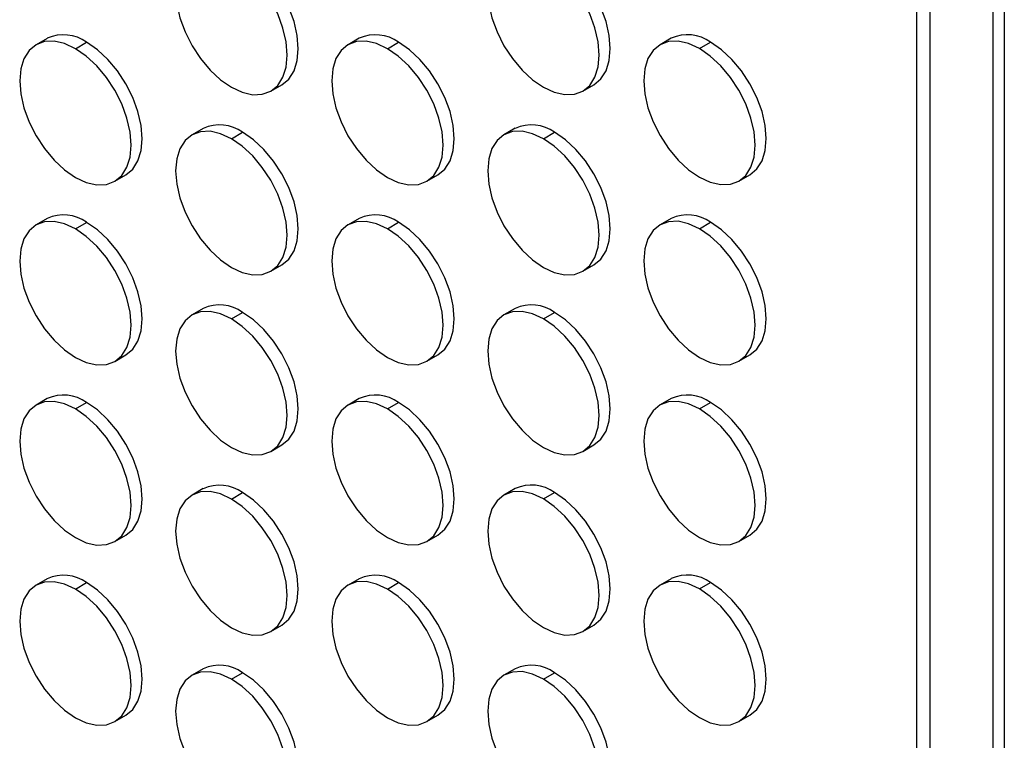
# Model space of a CAD drawing. Header units: millimetres. Extents: x 0 to 2794, y 0 to 2159.
# Tile 35 of 44: x 2543 to 2668, y 1289 to 1381. Entities that reach past the tile are written whole.
import ezdxf

# ---------------------------------------------------------------- set-up
doc = ezdxf.new("R2010")
doc.units = ezdxf.units.MM
doc.header["$LTSCALE"] = 10

msp = doc.modelspace()

# ---------------------------------------------------------------- linework, layer by layer
for p, q in [((2666.94, 890.14), (2666.94, 1653.36)), ((2668.37, 1654.18), (2668.37, 889.88)), ((2658.96, 900.17), (2658.96, 1648.75)), ((2657.25, 901.45), (2657.25, 1647.76)), ((2546.89, 1378.38), (2545.48, 1377.57)), ((2586.49, 1378.39), (2585.08, 1377.57)), ((2626.09, 1378.39), (2624.67, 1377.57)), ((2550.48, 1377.07), (2551.89, 1377.89)), ((2590.07, 1377.07), (2591.49, 1377.89)), ((2629.67, 1377.08), (2631.09, 1377.89)), ((2575.28, 1371.68), (2576.69, 1372.49)), ((2614.87, 1371.68), (2616.29, 1372.5)), ((2566.69, 1366.95), (2565.28, 1366.14)), ((2570.28, 1365.64), (2571.69, 1366.46)), ((2606.29, 1366.96), (2604.87, 1366.14)), ((2609.87, 1365.64), (2611.29, 1366.46)), ((2555.48, 1360.24), (2556.89, 1361.06)), ((2595.07, 1360.25), (2596.49, 1361.06)), ((2634.67, 1360.25), (2636.09, 1361.07)), ((2546.89, 1355.52), (2545.48, 1354.7)), ((2550.48, 1354.21), (2551.89, 1355.02)), ((2586.49, 1355.52), (2585.08, 1354.71)), ((2590.07, 1354.21), (2591.49, 1355.03)), ((2626.09, 1355.53), (2624.67, 1354.71)), ((2629.67, 1354.21), (2631.09, 1355.03)), ((2575.28, 1348.82), (2576.69, 1349.63)), ((2614.87, 1348.82), (2616.29, 1349.64)), ((2566.69, 1344.09), (2565.28, 1343.27)), ((2570.28, 1342.78), (2571.69, 1343.59)), ((2606.29, 1344.09), (2604.87, 1343.28)), ((2609.87, 1342.78), (2611.29, 1343.6)), ((2555.48, 1337.38), (2556.89, 1338.2)), ((2595.07, 1337.39), (2596.49, 1338.2)), ((2634.67, 1337.39), (2636.09, 1338.21)), ((2546.89, 1332.66), (2545.48, 1331.84)), ((2550.48, 1331.34), (2551.89, 1332.16)), ((2586.49, 1332.66), (2585.08, 1331.84)), ((2590.07, 1331.35), (2591.49, 1332.16)), ((2626.09, 1332.66), (2624.67, 1331.85)), ((2629.67, 1331.35), (2631.09, 1332.17)), ((2575.28, 1325.95), (2576.69, 1326.77)), ((2614.87, 1325.96), (2616.29, 1326.77)), ((2566.69, 1321.23), (2565.28, 1320.41)), ((2606.29, 1321.23), (2604.87, 1320.41)), ((2570.28, 1319.91), (2571.69, 1320.73)), ((2609.87, 1319.92), (2611.29, 1320.73)), ((2555.48, 1314.52), (2556.89, 1315.33)), ((2595.07, 1314.52), (2596.49, 1315.34)), ((2634.67, 1314.53), (2636.09, 1315.34)), ((2546.89, 1309.79), (2545.48, 1308.98)), ((2586.49, 1309.8), (2585.08, 1308.98)), ((2626.09, 1309.8), (2624.67, 1308.98)), ((2550.48, 1308.48), (2551.89, 1309.3)), ((2590.07, 1308.48), (2591.49, 1309.3)), ((2629.67, 1308.49), (2631.09, 1309.31)), ((2575.28, 1303.09), (2576.69, 1303.91)), ((2614.87, 1303.09), (2616.29, 1303.91)), ((2566.69, 1298.36), (2565.28, 1297.55)), ((2606.29, 1298.37), (2604.87, 1297.55)), ((2570.28, 1297.05), (2571.69, 1297.87)), ((2609.87, 1297.06), (2611.29, 1297.87)), ((2555.48, 1291.66), (2556.89, 1292.47)), ((2595.07, 1291.66), (2596.49, 1292.48)), ((2634.67, 1291.66), (2636.09, 1292.48))]:
    msp.add_line(p, q)
at = {"flags": 128}
for points in [[(2570.28, 1388.5), (2568.9, 1389.14), (2567.57, 1389.44), (2566.35, 1389.4), (2565.28, 1389), (2564.4, 1388.27), (2563.74, 1387.23), (2563.34, 1385.94), (2563.2, 1384.42), (2563.34, 1382.75), (2563.74, 1380.99), (2564.4, 1379.2), (2565.28, 1377.45), (2566.35, 1375.82), (2567.57, 1374.36), (2568.9, 1373.13), (2570.28, 1372.17)], [(2570.28, 1372.17), (2571.66, 1371.53), (2572.98, 1371.23), (2574.2, 1371.28), (2575.28, 1371.68), (2576.16, 1372.41), (2576.81, 1373.44), (2577.21, 1374.74), (2577.35, 1376.26), (2577.21, 1377.93), (2576.81, 1379.69), (2576.16, 1381.48), (2575.28, 1383.23), (2574.2, 1384.86), (2572.98, 1386.32), (2571.66, 1387.55), (2570.28, 1388.5)], [(2576.69, 1372.49), (2576.69, 1372.49), (2577.57, 1373.22), (2578.22, 1374.26), (2578.63, 1375.56), (2578.76, 1377.07), (2578.63, 1378.74), (2578.22, 1380.51), (2577.57, 1382.3), (2576.69, 1384.04), (2575.62, 1385.68), (2574.4, 1387.14), (2573.07, 1388.37), (2571.69, 1389.32)], [(2609.87, 1388.51), (2608.49, 1389.15), (2607.17, 1389.45), (2605.95, 1389.4), (2604.87, 1389), (2603.99, 1388.27), (2603.34, 1387.24), (2602.94, 1385.94), (2602.8, 1384.42), (2602.94, 1382.75), (2603.34, 1380.99), (2603.99, 1379.2), (2604.87, 1377.45), (2605.95, 1375.82), (2607.17, 1374.36), (2608.49, 1373.13), (2609.87, 1372.18)], [(2609.87, 1372.18), (2611.25, 1371.54), (2612.58, 1371.24), (2613.8, 1371.29), (2614.87, 1371.68), (2615.75, 1372.41), (2616.41, 1373.45), (2616.81, 1374.75), (2616.94, 1376.26), (2616.81, 1377.93), (2616.41, 1379.7), (2615.75, 1381.48), (2614.87, 1383.23), (2613.8, 1384.86), (2612.58, 1386.32), (2611.25, 1387.55), (2609.87, 1388.51)], [(2616.29, 1372.5), (2616.29, 1372.5), (2617.17, 1373.23), (2617.82, 1374.26), (2618.22, 1375.56), (2618.36, 1377.08), (2618.22, 1378.75), (2617.82, 1380.51), (2617.17, 1382.3), (2616.29, 1384.05), (2615.22, 1385.68), (2613.99, 1387.14), (2612.67, 1388.37), (2611.29, 1389.32)], [(2550.48, 1377.07), (2549.1, 1377.71), (2547.77, 1378.01), (2546.55, 1377.96), (2545.48, 1377.57), (2544.6, 1376.84), (2543.94, 1375.8), (2543.54, 1374.5), (2543.41, 1372.99), (2543.54, 1371.32), (2543.94, 1369.55), (2544.6, 1367.76), (2545.48, 1366.02), (2546.55, 1364.38), (2547.77, 1362.92), (2549.1, 1361.69), (2550.48, 1360.74)], [(2556.89, 1361.06), (2556.89, 1361.06), (2557.77, 1361.79), (2558.42, 1362.83), (2558.83, 1364.13), (2558.96, 1365.64), (2558.83, 1367.31), (2558.42, 1369.08), (2557.77, 1370.86), (2556.89, 1372.61), (2555.82, 1374.24), (2554.6, 1375.7), (2553.27, 1376.93), (2551.89, 1377.89)], [(2590.07, 1377.07), (2588.7, 1377.71), (2587.37, 1378.01), (2586.15, 1377.97), (2585.07, 1377.57), (2584.2, 1376.84), (2583.54, 1375.81), (2583.14, 1374.51), (2583, 1372.99), (2583.14, 1371.32), (2583.54, 1369.56), (2584.2, 1367.77), (2585.07, 1366.02), (2586.15, 1364.39), (2587.37, 1362.93), (2588.7, 1361.7), (2590.07, 1360.74)], [(2596.49, 1361.06), (2596.49, 1361.07), (2597.37, 1361.79), (2598.02, 1362.83), (2598.42, 1364.13), (2598.56, 1365.64), (2598.42, 1367.31), (2598.02, 1369.08), (2597.37, 1370.87), (2596.49, 1372.61), (2595.42, 1374.25), (2594.2, 1375.71), (2592.87, 1376.94), (2591.49, 1377.89)], [(2629.67, 1377.08), (2628.29, 1377.72), (2626.97, 1378.02), (2625.74, 1377.97), (2624.67, 1377.57), (2623.79, 1376.84), (2623.14, 1375.81), (2622.74, 1374.51), (2622.6, 1372.99), (2622.74, 1371.32), (2623.14, 1369.56), (2623.79, 1367.77), (2624.67, 1366.03), (2625.74, 1364.39), (2626.97, 1362.93), (2628.29, 1361.7), (2629.67, 1360.75)], [(2629.67, 1360.75), (2631.05, 1360.11), (2632.38, 1359.81), (2633.6, 1359.86), (2634.67, 1360.25), (2635.55, 1360.98), (2636.21, 1362.02), (2636.61, 1363.32), (2636.74, 1364.83), (2636.61, 1366.5), (2636.21, 1368.27), (2635.55, 1370.06), (2634.67, 1371.8), (2633.6, 1373.43), (2632.38, 1374.89), (2631.05, 1376.12), (2629.67, 1377.08)], [(2636.09, 1361.07), (2636.09, 1361.07), (2636.97, 1361.8), (2637.62, 1362.83), (2638.02, 1364.13), (2638.16, 1365.65), (2638.02, 1367.32), (2637.62, 1369.08), (2636.97, 1370.87), (2636.09, 1372.62), (2635.02, 1374.25), (2633.79, 1375.71), (2632.47, 1376.94), (2631.09, 1377.89)], [(2550.48, 1360.74), (2551.86, 1360.1), (2553.18, 1359.8), (2554.41, 1359.85), (2555.48, 1360.24), (2556.36, 1360.97), (2557.01, 1362.01), (2557.41, 1363.31), (2557.55, 1364.82), (2557.41, 1366.49), (2557.01, 1368.26), (2556.36, 1370.05), (2555.48, 1371.79), (2554.41, 1373.43), (2553.18, 1374.89), (2551.86, 1376.12), (2550.48, 1377.07)], [(2590.07, 1360.74), (2591.45, 1360.1), (2592.78, 1359.8), (2594, 1359.85), (2595.07, 1360.25), (2595.95, 1360.98), (2596.61, 1362.01), (2597.01, 1363.31), (2597.15, 1364.83), (2597.01, 1366.5), (2596.61, 1368.26), (2595.95, 1370.05), (2595.07, 1371.8), (2594, 1373.43), (2592.78, 1374.89), (2591.45, 1376.12), (2590.07, 1377.07)], [(2570.28, 1365.64), (2568.9, 1366.28), (2567.57, 1366.58), (2566.35, 1366.53), (2565.28, 1366.14), (2564.4, 1365.41), (2563.74, 1364.37), (2563.34, 1363.07), (2563.2, 1361.56), (2563.34, 1359.89), (2563.74, 1358.12), (2564.4, 1356.33), (2565.28, 1354.59), (2566.35, 1352.95), (2567.57, 1351.49), (2568.9, 1350.26), (2570.28, 1349.31)], [(2576.69, 1349.63), (2576.69, 1349.63), (2577.57, 1350.36), (2578.22, 1351.4), (2578.63, 1352.7), (2578.76, 1354.21), (2578.63, 1355.88), (2578.22, 1357.65), (2577.57, 1359.43), (2576.69, 1361.18), (2575.62, 1362.81), (2574.4, 1364.27), (2573.07, 1365.5), (2571.69, 1366.46)], [(2609.87, 1365.64), (2608.49, 1366.28), (2607.17, 1366.59), (2605.95, 1366.54), (2604.87, 1366.14), (2603.99, 1365.41), (2603.34, 1364.38), (2602.94, 1363.08), (2602.8, 1361.56), (2602.94, 1359.89), (2603.34, 1358.13), (2603.99, 1356.34), (2604.87, 1354.59), (2605.95, 1352.96), (2607.17, 1351.5), (2608.49, 1350.27), (2609.87, 1349.31)], [(2616.29, 1349.64), (2616.29, 1349.64), (2617.17, 1350.37), (2617.82, 1351.4), (2618.22, 1352.7), (2618.36, 1354.21), (2618.22, 1355.89), (2617.82, 1357.65), (2617.17, 1359.44), (2616.29, 1361.18), (2615.22, 1362.82), (2613.99, 1364.28), (2612.67, 1365.51), (2611.29, 1366.46)], [(2570.28, 1349.31), (2571.66, 1348.67), (2572.98, 1348.37), (2574.2, 1348.42), (2575.28, 1348.82), (2576.16, 1349.54), (2576.81, 1350.58), (2577.21, 1351.88), (2577.35, 1353.39), (2577.21, 1355.06), (2576.81, 1356.83), (2576.16, 1358.62), (2575.28, 1360.36), (2574.2, 1362), (2572.98, 1363.46), (2571.66, 1364.69), (2570.28, 1365.64)], [(2609.87, 1349.31), (2611.25, 1348.67), (2612.58, 1348.37), (2613.8, 1348.42), (2614.87, 1348.82), (2615.75, 1349.55), (2616.41, 1350.58), (2616.81, 1351.88), (2616.94, 1353.4), (2616.81, 1355.07), (2616.41, 1356.83), (2615.75, 1358.62), (2614.87, 1360.37), (2613.8, 1362), (2612.58, 1363.46), (2611.25, 1364.69), (2609.87, 1365.64)], [(2550.48, 1354.21), (2549.1, 1354.85), (2547.77, 1355.15), (2546.55, 1355.1), (2545.48, 1354.7), (2544.6, 1353.97), (2543.94, 1352.94), (2543.54, 1351.64), (2543.41, 1350.12), (2543.54, 1348.45), (2543.94, 1346.69), (2544.6, 1344.9), (2545.48, 1343.15), (2546.55, 1341.52), (2547.77, 1340.06), (2549.1, 1338.83), (2550.48, 1337.88)], [(2556.89, 1338.2), (2556.89, 1338.2), (2557.77, 1338.93), (2558.42, 1339.96), (2558.83, 1341.26), (2558.96, 1342.78), (2558.83, 1344.45), (2558.42, 1346.21), (2557.77, 1348), (2556.89, 1349.75), (2555.82, 1351.38), (2554.6, 1352.84), (2553.27, 1354.07), (2551.89, 1355.02)], [(2590.07, 1354.21), (2588.7, 1354.85), (2587.37, 1355.15), (2586.15, 1355.1), (2585.07, 1354.71), (2584.2, 1353.98), (2583.54, 1352.94), (2583.14, 1351.64), (2583, 1350.13), (2583.14, 1348.46), (2583.54, 1346.69), (2584.2, 1344.9), (2585.07, 1343.16), (2586.15, 1341.52), (2587.37, 1340.06), (2588.7, 1338.83), (2590.07, 1337.88)], [(2596.49, 1338.2), (2596.49, 1338.2), (2597.37, 1338.93), (2598.02, 1339.97), (2598.42, 1341.27), (2598.56, 1342.78), (2598.42, 1344.45), (2598.02, 1346.22), (2597.37, 1348), (2596.49, 1349.75), (2595.42, 1351.38), (2594.2, 1352.84), (2592.87, 1354.07), (2591.49, 1355.03)], [(2629.67, 1354.21), (2628.29, 1354.85), (2626.97, 1355.16), (2625.74, 1355.11), (2624.67, 1354.71), (2623.79, 1353.98), (2623.14, 1352.95), (2622.74, 1351.65), (2622.6, 1350.13), (2622.74, 1348.46), (2623.14, 1346.7), (2623.79, 1344.91), (2624.67, 1343.16), (2625.74, 1341.53), (2626.97, 1340.07), (2628.29, 1338.84), (2629.67, 1337.88)], [(2636.09, 1338.21), (2636.09, 1338.21), (2636.97, 1338.94), (2637.62, 1339.97), (2638.02, 1341.27), (2638.16, 1342.78), (2638.02, 1344.46), (2637.62, 1346.22), (2636.97, 1348.01), (2636.09, 1349.75), (2635.02, 1351.39), (2633.79, 1352.85), (2632.47, 1354.08), (2631.09, 1355.03)], [(2550.48, 1337.88), (2551.86, 1337.24), (2553.18, 1336.94), (2554.41, 1336.98), (2555.48, 1337.38), (2556.36, 1338.11), (2557.01, 1339.15), (2557.41, 1340.45), (2557.55, 1341.96), (2557.41, 1343.63), (2557.01, 1345.4), (2556.36, 1347.18), (2555.48, 1348.93), (2554.41, 1350.56), (2553.18, 1352.02), (2551.86, 1353.25), (2550.48, 1354.21)], [(2590.07, 1337.88), (2591.45, 1337.24), (2592.78, 1336.94), (2594, 1336.99), (2595.07, 1337.39), (2595.95, 1338.12), (2596.61, 1339.15), (2597.01, 1340.45), (2597.15, 1341.96), (2597.01, 1343.64), (2596.61, 1345.4), (2595.95, 1347.19), (2595.07, 1348.93), (2594, 1350.57), (2592.78, 1352.03), (2591.45, 1353.26), (2590.07, 1354.21)], [(2629.67, 1337.88), (2631.05, 1337.24), (2632.38, 1336.94), (2633.6, 1336.99), (2634.67, 1337.39), (2635.55, 1338.12), (2636.21, 1339.15), (2636.61, 1340.45), (2636.74, 1341.97), (2636.61, 1343.64), (2636.21, 1345.4), (2635.55, 1347.19), (2634.67, 1348.94), (2633.6, 1350.57), (2632.38, 1352.03), (2631.05, 1353.26), (2629.67, 1354.21)], [(2570.28, 1342.78), (2568.9, 1343.42), (2567.57, 1343.72), (2566.35, 1343.67), (2565.28, 1343.27), (2564.4, 1342.54), (2563.74, 1341.51), (2563.34, 1340.21), (2563.2, 1338.69), (2563.34, 1337.02), (2563.74, 1335.26), (2564.4, 1333.47), (2565.28, 1331.72), (2566.35, 1330.09), (2567.57, 1328.63), (2568.9, 1327.4), (2570.28, 1326.45)], [(2576.69, 1326.77), (2576.69, 1326.77), (2577.57, 1327.5), (2578.22, 1328.53), (2578.63, 1329.83), (2578.76, 1331.35), (2578.63, 1333.02), (2578.22, 1334.78), (2577.57, 1336.57), (2576.69, 1338.32), (2575.62, 1339.95), (2574.4, 1341.41), (2573.07, 1342.64), (2571.69, 1343.59)], [(2609.87, 1342.78), (2608.49, 1343.42), (2607.17, 1343.72), (2605.95, 1343.67), (2604.87, 1343.28), (2603.99, 1342.55), (2603.34, 1341.51), (2602.94, 1340.21), (2602.8, 1338.7), (2602.94, 1337.03), (2603.34, 1335.26), (2603.99, 1333.47), (2604.87, 1331.73), (2605.95, 1330.09), (2607.17, 1328.63), (2608.49, 1327.4), (2609.87, 1326.45)], [(2616.29, 1326.77), (2616.29, 1326.77), (2617.17, 1327.5), (2617.82, 1328.54), (2618.22, 1329.84), (2618.36, 1331.35), (2618.22, 1333.02), (2617.82, 1334.79), (2617.17, 1336.57), (2616.29, 1338.32), (2615.22, 1339.95), (2613.99, 1341.41), (2612.67, 1342.64), (2611.29, 1343.6)], [(2570.28, 1326.45), (2571.66, 1325.81), (2572.98, 1325.51), (2574.2, 1325.56), (2575.28, 1325.95), (2576.16, 1326.68), (2576.81, 1327.72), (2577.21, 1329.02), (2577.35, 1330.53), (2577.21, 1332.2), (2576.81, 1333.97), (2576.16, 1335.75), (2575.28, 1337.5), (2574.2, 1339.13), (2572.98, 1340.59), (2571.66, 1341.82), (2570.28, 1342.78)], [(2609.87, 1326.45), (2611.25, 1325.81), (2612.58, 1325.51), (2613.8, 1325.56), (2614.87, 1325.96), (2615.75, 1326.69), (2616.41, 1327.72), (2616.81, 1329.02), (2616.94, 1330.53), (2616.81, 1332.21), (2616.41, 1333.97), (2615.75, 1335.76), (2614.87, 1337.5), (2613.8, 1339.14), (2612.58, 1340.6), (2611.25, 1341.83), (2609.87, 1342.78)], [(2550.48, 1331.34), (2549.1, 1331.98), (2547.77, 1332.28), (2546.55, 1332.24), (2545.48, 1331.84), (2544.6, 1331.11), (2543.94, 1330.08), (2543.54, 1328.78), (2543.41, 1327.26), (2543.54, 1325.59), (2543.94, 1323.83), (2544.6, 1322.04), (2545.48, 1320.29), (2546.55, 1318.66), (2547.77, 1317.2), (2549.1, 1315.97), (2550.48, 1315.01)], [(2556.89, 1315.33), (2556.89, 1315.34), (2557.77, 1316.06), (2558.42, 1317.1), (2558.83, 1318.4), (2558.96, 1319.91), (2558.83, 1321.58), (2558.42, 1323.35), (2557.77, 1325.14), (2556.89, 1326.88), (2555.82, 1328.52), (2554.6, 1329.98), (2553.27, 1331.21), (2551.89, 1332.16)], [(2590.07, 1331.35), (2588.7, 1331.99), (2587.37, 1332.29), (2586.15, 1332.24), (2585.07, 1331.84), (2584.2, 1331.11), (2583.54, 1330.08), (2583.14, 1328.78), (2583, 1327.26), (2583.14, 1325.59), (2583.54, 1323.83), (2584.2, 1322.04), (2585.07, 1320.3), (2586.15, 1318.66), (2587.37, 1317.2), (2588.7, 1315.97), (2590.07, 1315.02)], [(2596.49, 1315.34), (2596.49, 1315.34), (2597.37, 1316.07), (2598.02, 1317.1), (2598.42, 1318.4), (2598.56, 1319.92), (2598.42, 1321.59), (2598.02, 1323.35), (2597.37, 1325.14), (2596.49, 1326.89), (2595.42, 1328.52), (2594.2, 1329.98), (2592.87, 1331.21), (2591.49, 1332.16)], [(2629.67, 1331.35), (2628.29, 1331.99), (2626.97, 1332.29), (2625.74, 1332.24), (2624.67, 1331.85), (2623.79, 1331.12), (2623.14, 1330.08), (2622.74, 1328.78), (2622.6, 1327.27), (2622.74, 1325.6), (2623.14, 1323.83), (2623.79, 1322.04), (2624.67, 1320.3), (2625.74, 1318.66), (2626.97, 1317.2), (2628.29, 1315.97), (2629.67, 1315.02)], [(2636.09, 1315.34), (2636.09, 1315.34), (2636.97, 1316.07), (2637.62, 1317.11), (2638.02, 1318.41), (2638.16, 1319.92), (2638.02, 1321.59), (2637.62, 1323.36), (2636.97, 1325.15), (2636.09, 1326.89), (2635.02, 1328.52), (2633.79, 1329.98), (2632.47, 1331.21), (2631.09, 1332.17)], [(2550.48, 1315.01), (2551.86, 1314.37), (2553.18, 1314.07), (2554.41, 1314.12), (2555.48, 1314.52), (2556.36, 1315.25), (2557.01, 1316.28), (2557.41, 1317.58), (2557.55, 1319.1), (2557.41, 1320.77), (2557.01, 1322.53), (2556.36, 1324.32), (2555.48, 1326.07), (2554.41, 1327.7), (2553.18, 1329.16), (2551.86, 1330.39), (2550.48, 1331.34)], [(2590.07, 1315.02), (2591.45, 1314.38), (2592.78, 1314.08), (2594, 1314.13), (2595.07, 1314.52), (2595.95, 1315.25), (2596.61, 1316.29), (2597.01, 1317.59), (2597.15, 1319.1), (2597.01, 1320.77), (2596.61, 1322.54), (2595.95, 1324.33), (2595.07, 1326.07), (2594, 1327.7), (2592.78, 1329.16), (2591.45, 1330.39), (2590.07, 1331.35)], [(2629.67, 1315.02), (2631.05, 1314.38), (2632.38, 1314.08), (2633.6, 1314.13), (2634.67, 1314.53), (2635.55, 1315.26), (2636.21, 1316.29), (2636.61, 1317.59), (2636.74, 1319.1), (2636.61, 1320.78), (2636.21, 1322.54), (2635.55, 1324.33), (2634.67, 1326.07), (2633.6, 1327.71), (2632.38, 1329.17), (2631.05, 1330.4), (2629.67, 1331.35)], [(2570.28, 1319.91), (2568.9, 1320.55), (2567.57, 1320.86), (2566.35, 1320.81), (2565.28, 1320.41), (2564.4, 1319.68), (2563.74, 1318.65), (2563.34, 1317.35), (2563.2, 1315.83), (2563.34, 1314.16), (2563.74, 1312.4), (2564.4, 1310.61), (2565.28, 1308.86), (2566.35, 1307.23), (2567.57, 1305.77), (2568.9, 1304.54), (2570.28, 1303.58)], [(2609.87, 1319.92), (2608.49, 1320.56), (2607.17, 1320.86), (2605.95, 1320.81), (2604.87, 1320.41), (2603.99, 1319.68), (2603.34, 1318.65), (2602.94, 1317.35), (2602.8, 1315.83), (2602.94, 1314.16), (2603.34, 1312.4), (2603.99, 1310.61), (2604.87, 1308.87), (2605.95, 1307.23), (2607.17, 1305.77), (2608.49, 1304.54), (2609.87, 1303.59)], [(2570.28, 1303.58), (2571.66, 1302.94), (2572.98, 1302.64), (2574.2, 1302.69), (2575.28, 1303.09), (2576.16, 1303.82), (2576.81, 1304.85), (2577.21, 1306.15), (2577.35, 1307.67), (2577.21, 1309.34), (2576.81, 1311.1), (2576.16, 1312.89), (2575.28, 1314.64), (2574.2, 1316.27), (2572.98, 1317.73), (2571.66, 1318.96), (2570.28, 1319.91)], [(2576.69, 1303.91), (2576.69, 1303.91), (2577.57, 1304.64), (2578.22, 1305.67), (2578.63, 1306.97), (2578.76, 1308.48), (2578.63, 1310.16), (2578.22, 1311.92), (2577.57, 1313.71), (2576.69, 1315.45), (2575.62, 1317.09), (2574.4, 1318.55), (2573.07, 1319.78), (2571.69, 1320.73)], [(2609.87, 1303.59), (2611.25, 1302.95), (2612.58, 1302.65), (2613.8, 1302.7), (2614.87, 1303.09), (2615.75, 1303.82), (2616.41, 1304.86), (2616.81, 1306.16), (2616.94, 1307.67), (2616.81, 1309.34), (2616.41, 1311.11), (2615.75, 1312.9), (2614.87, 1314.64), (2613.8, 1316.27), (2612.58, 1317.73), (2611.25, 1318.97), (2609.87, 1319.92)], [(2616.29, 1303.91), (2616.29, 1303.91), (2617.17, 1304.64), (2617.82, 1305.67), (2618.22, 1306.97), (2618.36, 1308.49), (2618.22, 1310.16), (2617.82, 1311.92), (2617.17, 1313.71), (2616.29, 1315.46), (2615.22, 1317.09), (2613.99, 1318.55), (2612.67, 1319.78), (2611.29, 1320.73)], [(2550.48, 1308.48), (2549.1, 1309.12), (2547.77, 1309.42), (2546.55, 1309.37), (2545.48, 1308.98), (2544.6, 1308.25), (2543.94, 1307.21), (2543.54, 1305.91), (2543.41, 1304.4), (2543.54, 1302.73), (2543.94, 1300.96), (2544.6, 1299.17), (2545.48, 1297.43), (2546.55, 1295.79), (2547.77, 1294.33), (2549.1, 1293.1), (2550.48, 1292.15)], [(2550.48, 1292.15), (2551.86, 1291.51), (2553.18, 1291.21), (2554.41, 1291.26), (2555.48, 1291.66), (2556.36, 1292.39), (2557.01, 1293.42), (2557.41, 1294.72), (2557.55, 1296.23), (2557.41, 1297.91), (2557.01, 1299.67), (2556.36, 1301.46), (2555.48, 1303.2), (2554.41, 1304.84), (2553.18, 1306.3), (2551.86, 1307.53), (2550.48, 1308.48)], [(2556.89, 1292.47), (2556.89, 1292.47), (2557.77, 1293.2), (2558.42, 1294.24), (2558.83, 1295.54), (2558.96, 1297.05), (2558.83, 1298.72), (2558.42, 1300.49), (2557.77, 1302.27), (2556.89, 1304.02), (2555.82, 1305.65), (2554.6, 1307.11), (2553.27, 1308.34), (2551.89, 1309.3)], [(2590.07, 1308.48), (2588.7, 1309.12), (2587.37, 1309.43), (2586.15, 1309.38), (2585.07, 1308.98), (2584.2, 1308.25), (2583.54, 1307.22), (2583.14, 1305.92), (2583, 1304.4), (2583.14, 1302.73), (2583.54, 1300.97), (2584.2, 1299.18), (2585.07, 1297.43), (2586.15, 1295.8), (2587.37, 1294.34), (2588.7, 1293.11), (2590.07, 1292.15)], [(2590.07, 1292.15), (2591.45, 1291.51), (2592.78, 1291.21), (2594, 1291.26), (2595.07, 1291.66), (2595.95, 1292.39), (2596.61, 1293.42), (2597.01, 1294.72), (2597.15, 1296.24), (2597.01, 1297.91), (2596.61, 1299.67), (2595.95, 1301.46), (2595.07, 1303.21), (2594, 1304.84), (2592.78, 1306.3), (2591.45, 1307.53), (2590.07, 1308.48)], [(2596.49, 1292.48), (2596.49, 1292.48), (2597.37, 1293.21), (2598.02, 1294.24), (2598.42, 1295.54), (2598.56, 1297.05), (2598.42, 1298.73), (2598.02, 1300.49), (2597.37, 1302.28), (2596.49, 1304.02), (2595.42, 1305.66), (2594.2, 1307.12), (2592.87, 1308.35), (2591.49, 1309.3)], [(2629.67, 1308.49), (2628.29, 1309.13), (2626.97, 1309.43), (2625.74, 1309.38), (2624.67, 1308.98), (2623.79, 1308.25), (2623.14, 1307.22), (2622.74, 1305.92), (2622.6, 1304.41), (2622.74, 1302.73), (2623.14, 1300.97), (2623.79, 1299.18), (2624.67, 1297.44), (2625.74, 1295.8), (2626.97, 1294.34), (2628.29, 1293.11), (2629.67, 1292.16)], [(2629.67, 1292.16), (2631.05, 1291.52), (2632.38, 1291.22), (2633.6, 1291.27), (2634.67, 1291.66), (2635.55, 1292.39), (2636.21, 1293.43), (2636.61, 1294.73), (2636.74, 1296.24), (2636.61, 1297.91), (2636.21, 1299.68), (2635.55, 1301.47), (2634.67, 1303.21), (2633.6, 1304.84), (2632.38, 1306.3), (2631.05, 1307.54), (2629.67, 1308.49)], [(2636.09, 1292.48), (2636.09, 1292.48), (2636.97, 1293.21), (2637.62, 1294.24), (2638.02, 1295.54), (2638.16, 1297.06), (2638.02, 1298.73), (2637.62, 1300.49), (2636.97, 1302.28), (2636.09, 1304.03), (2635.02, 1305.66), (2633.79, 1307.12), (2632.47, 1308.35), (2631.09, 1309.31)], [(2570.28, 1297.05), (2568.9, 1297.69), (2567.57, 1297.99), (2566.35, 1297.94), (2565.28, 1297.55), (2564.4, 1296.82), (2563.74, 1295.78), (2563.34, 1294.48), (2563.2, 1292.97), (2563.34, 1291.3), (2563.74, 1289.53), (2564.4, 1287.74), (2565.28, 1286), (2566.35, 1284.36), (2567.57, 1282.9), (2568.9, 1281.67), (2570.28, 1280.72)], [(2576.69, 1281.04), (2576.69, 1281.04), (2577.57, 1281.77), (2578.22, 1282.81), (2578.63, 1284.11), (2578.76, 1285.62), (2578.63, 1287.29), (2578.22, 1289.06), (2577.57, 1290.84), (2576.69, 1292.59), (2575.62, 1294.22), (2574.4, 1295.68), (2573.07, 1296.91), (2571.69, 1297.87)], [(2609.87, 1297.06), (2608.49, 1297.69), (2607.17, 1298), (2605.95, 1297.95), (2604.87, 1297.55), (2603.99, 1296.82), (2603.34, 1295.79), (2602.94, 1294.49), (2602.8, 1292.97), (2602.94, 1291.3), (2603.34, 1289.54), (2603.99, 1287.75), (2604.87, 1286), (2605.95, 1284.37), (2607.17, 1282.91), (2608.49, 1281.68), (2609.87, 1280.72)], [(2616.29, 1281.05), (2616.29, 1281.05), (2617.17, 1281.78), (2617.82, 1282.81), (2618.22, 1284.11), (2618.36, 1285.62), (2618.22, 1287.3), (2617.82, 1289.06), (2617.17, 1290.85), (2616.29, 1292.59), (2615.22, 1294.23), (2613.99, 1295.69), (2612.67, 1296.92), (2611.29, 1297.87)], [(2570.28, 1280.72), (2571.66, 1280.08), (2572.98, 1279.78), (2574.2, 1279.83), (2575.28, 1280.23), (2576.16, 1280.96), (2576.81, 1281.99), (2577.21, 1283.29), (2577.35, 1284.8), (2577.21, 1286.48), (2576.81, 1288.24), (2576.16, 1290.03), (2575.28, 1291.77), (2574.2, 1293.41), (2572.98, 1294.87), (2571.66, 1296.1), (2570.28, 1297.05)], [(2609.87, 1280.72), (2611.25, 1280.08), (2612.58, 1279.78), (2613.8, 1279.83), (2614.87, 1280.23), (2615.75, 1280.96), (2616.41, 1281.99), (2616.81, 1283.29), (2616.94, 1284.81), (2616.81, 1286.48), (2616.41, 1288.24), (2615.75, 1290.03), (2614.87, 1291.78), (2613.8, 1293.41), (2612.58, 1294.87), (2611.25, 1296.1), (2609.87, 1297.06)]]:
    msp.add_lwpolyline(points, dxfattribs=at)
for centre in [(2548.96, 1373.8), (2588.56, 1373.8), (2628.16, 1373.81), (2568.76, 1362.37), (2608.36, 1362.37), (2548.96, 1350.94), (2588.56, 1350.94), (2628.16, 1350.94), (2568.76, 1339.51), (2608.36, 1339.51), (2548.96, 1328.07), (2588.56, 1328.08), (2628.16, 1328.08), (2568.76, 1316.64), (2608.36, 1316.65), (2548.96, 1305.21), (2588.56, 1305.21), (2628.16, 1305.22), (2568.76, 1293.78), (2608.36, 1293.78)]:
    msp.add_arc(centre, 5.03, 54.3824, 114.3071)

doc.saveas('drawing.dxf')
